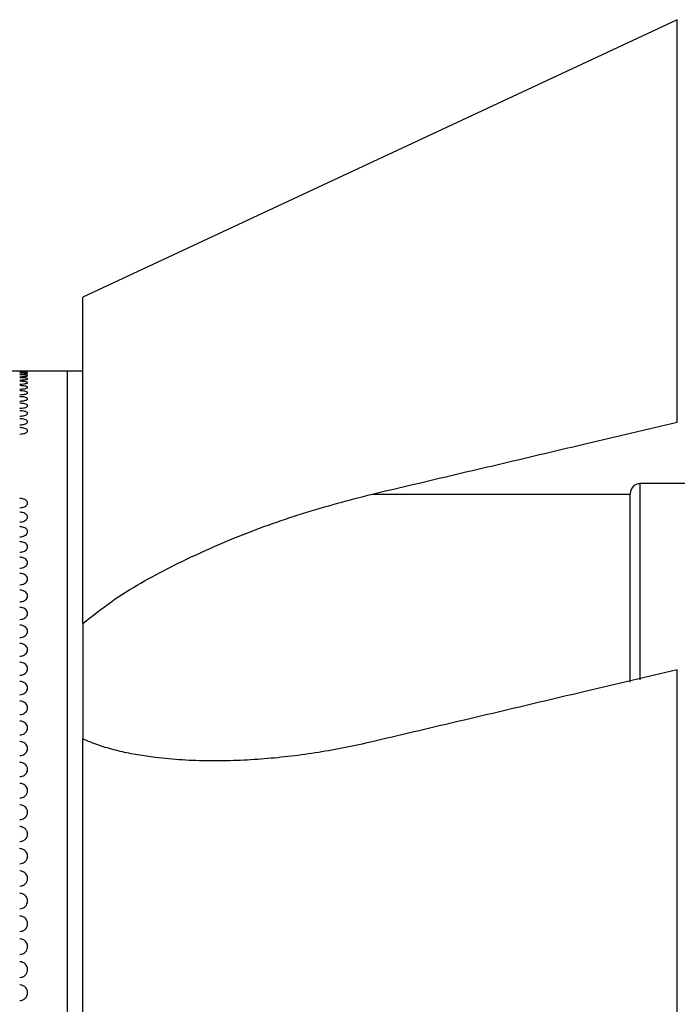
# Model space of a CAD drawing. Header units: inches. Extents: x 0.2 to 16.8, y 0.3 to 10.9.
# Tile 17 of 19: x 5.3 to 5.9, y 9.7 to 10.6. Entities that reach past the tile are written whole.
import ezdxf

# ---------------------------------------------------------------- set-up
doc = ezdxf.new("R2010")
doc.units = ezdxf.units.IN
doc.header["$MEASUREMENT"] = 0

msp = doc.modelspace()

# ---------------------------------------------------------------- linework, layer by layer
at = {"color": 7, "linetype": 'Continuous', "lineweight": 25}
for p, q in [((5.92552, 10.64481), (5.33275, 10.3684)), ((5.33275, 10.04316), (5.33275, 10.3684)), ((5.31705, 10.29471), (4.80523, 10.29471)), ((5.33275, 10.29471), (5.31705, 10.29471)), ((5.31705, 10.29471), (5.31705, 8.91676)), ((6.03141, 10.1825), (5.88849, 10.1825)), ((5.87865, 9.98465), (5.87865, 10.17266)), ((5.33275, 10.04316), (5.33275, 9.92807)), ((5.92552, 8.57647), (5.92552, 9.99695)), ((5.33275, 8.84597), (5.33275, 9.92807))]:
    msp.add_line(p, q, dxfattribs=at)
at = {"color": 8, "linetype": 'Continuous', "lineweight": 25}
for p, q in [((5.92552, 10.24377), (5.92552, 10.64481)), ((5.88849, 9.98703), (5.88849, 10.1825)), ((5.62129, 10.17205), (5.87865, 10.17205))]:
    msp.add_line(p, q, dxfattribs=at)
at = {"color": 7, "linetype": 'Continuous', "lineweight": 25}
for centre, radius, start, end in [((5.88849, 10.17266), 0.00984, 90, 180), ((5.2698, 9.67519), 0.00787, 344.18774, 0)]:
    msp.add_arc(centre, radius, start, end, dxfattribs=at)
for points, knots in [([(5.27768, 10.29462), (5.27768, 10.29462), (5.27768, 10.29462), (5.27768, 10.29462), (5.27768, 10.29462), (5.27767, 10.29462), (5.27762, 10.29464), (5.27725, 10.29466), (5.27603, 10.29468), (5.27401, 10.2947), (5.27181, 10.2947), (5.27036, 10.2947), (5.2698, 10.2947)], [0, 0, 0, 0, 0.00032, 0.000959, 0.003515, 0.01374, 0.054659, 0.219632, 0.434194, 0.648757, 0.863326, 1, 1, 1, 1]), ([(5.2698, 10.29445), (5.27069, 10.29445), (5.27246, 10.29446), (5.27481, 10.29449), (5.27661, 10.29454), (5.27751, 10.29459), (5.27768, 10.29461), (5.27768, 10.29462), (5.27768, 10.29462)], [0, 0, 0, 0, 0.214691, 0.429382, 0.644075, 0.858766, 0.99968, 1, 1, 1, 1]), ([(5.27768, 10.29386), (5.27768, 10.29386), (5.27768, 10.29386), (5.27768, 10.29386), (5.27768, 10.29386), (5.27767, 10.29387), (5.27762, 10.29392), (5.27725, 10.294), (5.27603, 10.29409), (5.27401, 10.29417), (5.27181, 10.2942), (5.27036, 10.2942), (5.2698, 10.29421)], [0, 0, 0, 0, 0.00032, 0.000959, 0.003515, 0.01374, 0.054659, 0.219632, 0.434194, 0.648757, 0.863326, 1, 1, 1, 1]), ([(5.2698, 10.29342), (5.27069, 10.29343), (5.27246, 10.29344), (5.27481, 10.29352), (5.27661, 10.29364), (5.27751, 10.29376), (5.27768, 10.29383), (5.27768, 10.29386), (5.27768, 10.29386)], [0, 0, 0, 0, 0.214691, 0.429382, 0.644075, 0.858766, 0.99968, 1, 1, 1, 1]), ([(5.27768, 10.29232), (5.27768, 10.29232), (5.27768, 10.29232), (5.27768, 10.29233), (5.27768, 10.29233), (5.27767, 10.29235), (5.27762, 10.29242), (5.27725, 10.29256), (5.27603, 10.29273), (5.27401, 10.29286), (5.27181, 10.29292), (5.27036, 10.29293), (5.2698, 10.29293)], [0, 0, 0, 0, 0.0003195, 0.0009586, 0.0035147, 0.0137396, 0.0546587, 0.2196315, 0.4341941, 0.6487573, 0.863326, 1, 1, 1, 1]), ([(5.2698, 10.29162), (5.27069, 10.29163), (5.27246, 10.29165), (5.27481, 10.29178), (5.27661, 10.29196), (5.27751, 10.29215), (5.27768, 10.29228), (5.27768, 10.29232), (5.27768, 10.29232)], [0, 0, 0, 0, 0.214691, 0.429382, 0.644075, 0.858766, 0.99968, 1, 1, 1, 1]), ([(5.27768, 10.29001), (5.27768, 10.29002), (5.27768, 10.29002), (5.27768, 10.29002), (5.27768, 10.29002), (5.27767, 10.29005), (5.27762, 10.29015), (5.27725, 10.29035), (5.27603, 10.29059), (5.27401, 10.29078), (5.27181, 10.29087), (5.27036, 10.29088), (5.2698, 10.29089)], [0, 0, 0, 0, 0.00032, 0.000959, 0.003515, 0.01374, 0.054659, 0.219632, 0.434194, 0.648757, 0.863326, 1, 1, 1, 1]), ([(5.2698, 10.28905), (5.27069, 10.28906), (5.27246, 10.28909), (5.27481, 10.28926), (5.27661, 10.28951), (5.27751, 10.28977), (5.27768, 10.28995), (5.27768, 10.29001), (5.27768, 10.29001)], [0, 0, 0, 0, 0.214691, 0.429382, 0.644075, 0.858766, 0.99968, 1, 1, 1, 1]), ([(5.27768, 10.28694), (5.27768, 10.28694), (5.27768, 10.28694), (5.27768, 10.28694), (5.27768, 10.28695), (5.27767, 10.28698), (5.27762, 10.28711), (5.27725, 10.28736), (5.27603, 10.28768), (5.27401, 10.28792), (5.27181, 10.28805), (5.27036, 10.28807), (5.2698, 10.28807)], [0, 0, 0, 0, 0.00032, 0.000959, 0.003515, 0.01374, 0.054659, 0.219632, 0.434194, 0.648757, 0.863326, 1, 1, 1, 1]), ([(5.2698, 10.28571), (5.27069, 10.28573), (5.27246, 10.28575), (5.27481, 10.28597), (5.27661, 10.28629), (5.27751, 10.28663), (5.27768, 10.28685), (5.27768, 10.28693), (5.27768, 10.28694)], [0, 0, 0, 0, 0.214691, 0.429382, 0.644075, 0.858766, 0.99968, 1, 1, 1, 1]), ([(5.27768, 10.28309), (5.27768, 10.28309), (5.27768, 10.28309), (5.27768, 10.28309), (5.27768, 10.2831), (5.27767, 10.28314), (5.27762, 10.2833), (5.27725, 10.28361), (5.27603, 10.284), (5.27401, 10.2843), (5.27181, 10.28446), (5.27036, 10.28448), (5.2698, 10.28448)], [0, 0, 0, 0, 0.00032, 0.000959, 0.003515, 0.01374, 0.054659, 0.219632, 0.434194, 0.648757, 0.863326, 1, 1, 1, 1]), ([(5.2698, 10.2816), (5.27069, 10.28162), (5.27246, 10.28165), (5.27481, 10.28192), (5.27661, 10.2823), (5.27751, 10.28271), (5.27768, 10.28298), (5.27768, 10.28309), (5.27768, 10.28309)], [0, 0, 0, 0, 0.214691, 0.429382, 0.644075, 0.858766, 0.99968, 1, 1, 1, 1]), ([(5.27768, 10.27848), (5.27768, 10.27848), (5.27768, 10.27848), (5.27768, 10.27848), (5.27768, 10.27849), (5.27767, 10.27854), (5.27762, 10.27873), (5.27725, 10.2791), (5.27603, 10.27955), (5.27401, 10.27992), (5.27181, 10.28011), (5.27036, 10.28013), (5.2698, 10.28013)], [0, 0, 0, 0, 0.00032, 0.000959, 0.003515, 0.01374, 0.054659, 0.219632, 0.434194, 0.648757, 0.863326, 1, 1, 1, 1]), ([(5.2698, 10.27673), (5.27069, 10.27675), (5.27246, 10.27679), (5.27481, 10.2771), (5.27661, 10.27755), (5.27751, 10.27803), (5.27768, 10.27835), (5.27768, 10.27848), (5.27768, 10.27848)], [0, 0, 0, 0, 0.214691, 0.429382, 0.644075, 0.858766, 0.99968, 1, 1, 1, 1]), ([(5.27768, 10.27311), (5.27768, 10.27311), (5.27768, 10.27311), (5.27768, 10.27311), (5.27768, 10.27313), (5.27767, 10.27318), (5.27762, 10.2734), (5.27725, 10.27382), (5.27603, 10.27435), (5.27401, 10.27477), (5.27181, 10.27499), (5.27036, 10.27501), (5.2698, 10.27502)], [0, 0, 0, 0, 0.00032, 0.000959, 0.003515, 0.01374, 0.054659, 0.219632, 0.434194, 0.648757, 0.863326, 1, 1, 1, 1]), ([(5.2698, 10.27111), (5.27069, 10.27113), (5.27246, 10.27118), (5.27481, 10.27153), (5.27661, 10.27204), (5.27751, 10.2726), (5.27768, 10.27297), (5.27768, 10.27311), (5.27768, 10.27311)], [0, 0, 0, 0, 0.214691, 0.429382, 0.644075, 0.858766, 0.99968, 1, 1, 1, 1]), ([(5.27768, 10.26699), (5.27768, 10.26699), (5.27768, 10.26699), (5.27768, 10.267), (5.27768, 10.26701), (5.27767, 10.26707), (5.27762, 10.26732), (5.27725, 10.2678), (5.27603, 10.26839), (5.27401, 10.26887), (5.27181, 10.26912), (5.27036, 10.26915), (5.2698, 10.26916)], [0, 0, 0, 0, 0.00032, 0.000959, 0.003515, 0.01374, 0.054659, 0.219632, 0.434194, 0.648757, 0.863326, 1, 1, 1, 1]), ([(5.2698, 10.26474), (5.27069, 10.26476), (5.27246, 10.26481), (5.27481, 10.26521), (5.27661, 10.26578), (5.27751, 10.26641), (5.27768, 10.26683), (5.27768, 10.26699), (5.27768, 10.26699)], [0, 0, 0, 0, 0.214691, 0.429382, 0.644075, 0.858766, 0.99968, 1, 1, 1, 1]), ([(5.27768, 10.26013), (5.27768, 10.26013), (5.27768, 10.26013), (5.27768, 10.26013), (5.27768, 10.26015), (5.27767, 10.26022), (5.27762, 10.26049), (5.27725, 10.26102), (5.27603, 10.26169), (5.27401, 10.26223), (5.27181, 10.26251), (5.27036, 10.26254), (5.2698, 10.26255)], [0, 0, 0, 0, 0.00032, 0.000959, 0.003515, 0.01374, 0.054659, 0.219632, 0.434194, 0.648757, 0.863326, 1, 1, 1, 1]), ([(5.2698, 10.25762), (5.27069, 10.25765), (5.27246, 10.2577), (5.27481, 10.25814), (5.27661, 10.25878), (5.27751, 10.25948), (5.27768, 10.25994), (5.27768, 10.26013), (5.27768, 10.26013)], [0, 0, 0, 0, 0.214691, 0.429382, 0.644075, 0.858766, 0.99968, 1, 1, 1, 1]), ([(5.27768, 10.25252), (5.27768, 10.25252), (5.27768, 10.25253), (5.27768, 10.25253), (5.27768, 10.25255), (5.27767, 10.25263), (5.27762, 10.25293), (5.27725, 10.25351), (5.27603, 10.25425), (5.27401, 10.25484), (5.27181, 10.25515), (5.27036, 10.25518), (5.2698, 10.25519)], [0, 0, 0, 0, 0.00032, 0.000959, 0.003515, 0.01374, 0.054659, 0.219632, 0.434194, 0.648757, 0.863326, 1, 1, 1, 1]), ([(5.2698, 10.24977), (5.27069, 10.2498), (5.27246, 10.24986), (5.27481, 10.25034), (5.27661, 10.25105), (5.27751, 10.25182), (5.27768, 10.25232), (5.27768, 10.25252), (5.27768, 10.25252)], [0, 0, 0, 0, 0.214691, 0.429382, 0.644075, 0.858766, 0.99968, 1, 1, 1, 1]), ([(5.27768, 10.24419), (5.27768, 10.24419), (5.27768, 10.2442), (5.27768, 10.2442), (5.27768, 10.24422), (5.27767, 10.2443), (5.27762, 10.24464), (5.27725, 10.24528), (5.27603, 10.24608), (5.27401, 10.24673), (5.27181, 10.24706), (5.27036, 10.2471), (5.2698, 10.24711)], [0, 0, 0, 0, 0.00032, 0.000959, 0.003515, 0.01374, 0.054659, 0.219632, 0.434194, 0.648757, 0.863326, 1, 1, 1, 1]), ([(5.2698, 10.24119), (5.27069, 10.24123), (5.27246, 10.24129), (5.27481, 10.24182), (5.27661, 10.24258), (5.27751, 10.24342), (5.27768, 10.24398), (5.27768, 10.24419), (5.27768, 10.24419)], [0, 0, 0, 0, 0.214691, 0.429382, 0.644075, 0.858766, 0.99968, 1, 1, 1, 1]), ([(5.62129, 10.17205), (5.69248, 10.18885), (5.79387, 10.21278), (5.8953, 10.23666), (5.92552, 10.24377)], [0, 0, 0, 0, 0.702094, 1, 1, 1, 1]), ([(5.27768, 10.23514), (5.27768, 10.23514), (5.27768, 10.23515), (5.27768, 10.23515), (5.27768, 10.23517), (5.27767, 10.23526), (5.27762, 10.23562), (5.27725, 10.23631), (5.27603, 10.23719), (5.27401, 10.23789), (5.27181, 10.23825), (5.27036, 10.23829), (5.2698, 10.23831)], [0, 0, 0, 0, 0.00032, 0.000959, 0.003515, 0.01374, 0.054659, 0.219632, 0.434194, 0.648757, 0.863326, 1, 1, 1, 1]), ([(5.2698, 10.2319), (5.27069, 10.23194), (5.27246, 10.23201), (5.27481, 10.23257), (5.27661, 10.2334), (5.27751, 10.23431), (5.27768, 10.23491), (5.27768, 10.23514), (5.27768, 10.23514)], [0, 0, 0, 0, 0.214691, 0.429382, 0.644075, 0.858766, 0.99968, 1, 1, 1, 1]), ([(5.27768, 10.16313), (5.27768, 10.16313), (5.27768, 10.16313), (5.27768, 10.16314), (5.27768, 10.16317), (5.27767, 10.1633), (5.27762, 10.16382), (5.27725, 10.16482), (5.27603, 10.16609), (5.27401, 10.16711), (5.27181, 10.16764), (5.27036, 10.1677), (5.2698, 10.16772)], [0, 0, 0, 0, 0.00032, 0.000959, 0.003515, 0.01374, 0.054659, 0.219632, 0.434194, 0.648757, 0.863326, 1, 1, 1, 1]), ([(5.33275, 10.04316), (5.34226, 10.05066), (5.36983, 10.07241), (5.42095, 10.10075), (5.48484, 10.12958), (5.55214, 10.15403), (5.59817, 10.16603), (5.62129, 10.17205)], [0, 0, 0, 0, 0.11063, 0.320779, 0.53542, 0.766584, 1, 1, 1, 1]), ([(5.2698, 10.15846), (5.27069, 10.15851), (5.27246, 10.15862), (5.27481, 10.15943), (5.27661, 10.16061), (5.27751, 10.16192), (5.27768, 10.16279), (5.27768, 10.16313), (5.27768, 10.16313)], [0, 0, 0, 0, 0.214691, 0.429382, 0.644075, 0.858766, 0.99968, 1, 1, 1, 1]), ([(5.27768, 10.14918), (5.27768, 10.14918), (5.27768, 10.14919), (5.27768, 10.14919), (5.27768, 10.14923), (5.27767, 10.14936), (5.27762, 10.14991), (5.27725, 10.15095), (5.27603, 10.15228), (5.27401, 10.15335), (5.27181, 10.15391), (5.27036, 10.15396), (5.2698, 10.15399)], [0, 0, 0, 0, 0.00032, 0.000959, 0.003515, 0.01374, 0.054659, 0.219632, 0.434194, 0.648757, 0.863326, 1, 1, 1, 1]), ([(5.2698, 10.14431), (5.27069, 10.14436), (5.27246, 10.14447), (5.27481, 10.14532), (5.27661, 10.14656), (5.27751, 10.14792), (5.27768, 10.14882), (5.27768, 10.14918), (5.27768, 10.14918)], [0, 0, 0, 0, 0.214691, 0.429382, 0.644075, 0.858766, 0.99968, 1, 1, 1, 1]), ([(5.27768, 10.13462), (5.27768, 10.13462), (5.27768, 10.13463), (5.27768, 10.13463), (5.27768, 10.13467), (5.27767, 10.13481), (5.27762, 10.13538), (5.27725, 10.13647), (5.27603, 10.13785), (5.27401, 10.13897), (5.27181, 10.13955), (5.27036, 10.13961), (5.2698, 10.13963)], [0, 0, 0, 0, 0.0003195, 0.0009586, 0.0035147, 0.0137396, 0.0546587, 0.2196315, 0.4341941, 0.6487573, 0.863326, 1, 1, 1, 1]), ([(5.2698, 10.12954), (5.27069, 10.1296), (5.27246, 10.12971), (5.27481, 10.13059), (5.27661, 10.13188), (5.27751, 10.13331), (5.27768, 10.13425), (5.27768, 10.13462), (5.27768, 10.13462)], [0, 0, 0, 0, 0.214691, 0.429382, 0.644075, 0.858766, 0.99968, 1, 1, 1, 1]), ([(5.27768, 10.11946), (5.27768, 10.11946), (5.27768, 10.11947), (5.27768, 10.11948), (5.27768, 10.11951), (5.27767, 10.11966), (5.27762, 10.12025), (5.27725, 10.12138), (5.27603, 10.12282), (5.27401, 10.12399), (5.27181, 10.12459), (5.27036, 10.12465), (5.2698, 10.12468)], [0, 0, 0, 0, 0.0003195, 0.0009586, 0.0035147, 0.0137396, 0.0546587, 0.2196315, 0.4341941, 0.6487573, 0.863326, 1, 1, 1, 1]), ([(5.2698, 10.11418), (5.27069, 10.11424), (5.27246, 10.11436), (5.27481, 10.11527), (5.27661, 10.11662), (5.27751, 10.1181), (5.27768, 10.11908), (5.27768, 10.11946), (5.27768, 10.11946)], [0, 0, 0, 0, 0.214691, 0.429382, 0.644075, 0.858766, 0.99968, 1, 1, 1, 1]), ([(5.27768, 10.10372), (5.27768, 10.10372), (5.27768, 10.10373), (5.27768, 10.10374), (5.27768, 10.10377), (5.27767, 10.10393), (5.27762, 10.10454), (5.27725, 10.10571), (5.27603, 10.10721), (5.27401, 10.10841), (5.27181, 10.10904), (5.27036, 10.10911), (5.2698, 10.10913)], [0, 0, 0, 0, 0.00032, 0.000959, 0.003515, 0.01374, 0.054659, 0.219632, 0.434194, 0.648757, 0.863326, 1, 1, 1, 1]), ([(5.2698, 10.09825), (5.27069, 10.09831), (5.27246, 10.09843), (5.27481, 10.09938), (5.27661, 10.10077), (5.27751, 10.10231), (5.27768, 10.10332), (5.27768, 10.10372), (5.27768, 10.10372)], [0, 0, 0, 0, 0.214691, 0.429382, 0.644075, 0.858766, 0.99968, 1, 1, 1, 1]), ([(5.27768, 10.08742), (5.27768, 10.08742), (5.27768, 10.08742), (5.27768, 10.08743), (5.27768, 10.08747), (5.27767, 10.08763), (5.27762, 10.08826), (5.27725, 10.08948), (5.27603, 10.09102), (5.27401, 10.09227), (5.27181, 10.09292), (5.27036, 10.09299), (5.2698, 10.09301)], [0, 0, 0, 0, 0.00032, 0.000959, 0.003515, 0.01374, 0.054659, 0.219632, 0.434194, 0.648757, 0.863326, 1, 1, 1, 1]), ([(5.2698, 10.08175), (5.27069, 10.08182), (5.27246, 10.08194), (5.27481, 10.08292), (5.27661, 10.08436), (5.27751, 10.08595), (5.27768, 10.087), (5.27768, 10.08742), (5.27768, 10.08742)], [0, 0, 0, 0, 0.214691, 0.429382, 0.644075, 0.858766, 0.99968, 1, 1, 1, 1]), ([(5.27768, 10.07057), (5.27768, 10.07057), (5.27768, 10.07057), (5.27768, 10.07058), (5.27768, 10.07062), (5.27767, 10.07078), (5.27762, 10.07144), (5.27725, 10.07269), (5.27603, 10.07429), (5.27401, 10.07558), (5.27181, 10.07625), (5.27036, 10.07632), (5.2698, 10.07635)], [0, 0, 0, 0, 0.00032, 0.000959, 0.003515, 0.01374, 0.054659, 0.219632, 0.434194, 0.648757, 0.863326, 1, 1, 1, 1]), ([(5.2698, 10.06472), (5.27069, 10.06479), (5.27246, 10.06492), (5.27481, 10.06593), (5.27661, 10.06741), (5.27751, 10.06905), (5.27768, 10.07014), (5.27768, 10.07056), (5.27768, 10.07057)], [0, 0, 0, 0, 0.214691, 0.429382, 0.644075, 0.858766, 0.99968, 1, 1, 1, 1]), ([(5.27768, 10.05319), (5.27768, 10.05319), (5.27768, 10.05319), (5.27768, 10.0532), (5.27768, 10.05324), (5.27767, 10.05341), (5.27762, 10.05409), (5.27725, 10.05538), (5.27603, 10.05702), (5.27401, 10.05836), (5.27181, 10.05905), (5.27036, 10.05912), (5.2698, 10.05915)], [0, 0, 0, 0, 0.00032, 0.000959, 0.003515, 0.01374, 0.054659, 0.219632, 0.434194, 0.648757, 0.863326, 1, 1, 1, 1]), ([(5.2698, 10.04717), (5.27069, 10.04724), (5.27246, 10.04737), (5.27481, 10.04841), (5.27661, 10.04994), (5.27751, 10.05163), (5.27768, 10.05275), (5.27768, 10.05319), (5.27768, 10.05319)], [0, 0, 0, 0, 0.214691, 0.429382, 0.644075, 0.858766, 0.99968, 1, 1, 1, 1]), ([(5.27768, 10.0353), (5.27768, 10.0353), (5.27768, 10.03531), (5.27768, 10.03532), (5.27768, 10.03536), (5.27767, 10.03553), (5.27762, 10.03623), (5.27725, 10.03756), (5.27603, 10.03925), (5.27401, 10.04062), (5.27181, 10.04133), (5.27036, 10.0414), (5.2698, 10.04143)], [0, 0, 0, 0, 0.00032, 0.000959, 0.003515, 0.01374, 0.054659, 0.219632, 0.434194, 0.648757, 0.863326, 1, 1, 1, 1]), ([(5.2698, 10.02912), (5.27069, 10.02919), (5.27246, 10.02932), (5.27481, 10.03039), (5.27661, 10.03197), (5.27751, 10.0337), (5.27768, 10.03485), (5.27768, 10.0353), (5.27768, 10.0353)], [0, 0, 0, 0, 0.214691, 0.429382, 0.6440747, 0.8587662, 0.9996803, 1, 1, 1, 1]), ([(5.27768, 10.01693), (5.27768, 10.01693), (5.27768, 10.01694), (5.27768, 10.01695), (5.27768, 10.01699), (5.27767, 10.01717), (5.27762, 10.01788), (5.27725, 10.01925), (5.27603, 10.02098), (5.27401, 10.02239), (5.27181, 10.02312), (5.27036, 10.02319), (5.2698, 10.02322)], [0, 0, 0, 0, 0.00032, 0.000959, 0.003515, 0.01374, 0.054659, 0.219632, 0.434194, 0.648757, 0.863326, 1, 1, 1, 1]), ([(5.2698, 10.01059), (5.27069, 10.01066), (5.27246, 10.0108), (5.27481, 10.0119), (5.27661, 10.01351), (5.27751, 10.01529), (5.27768, 10.01647), (5.27768, 10.01693), (5.27768, 10.01693)], [0, 0, 0, 0, 0.214691, 0.429382, 0.6440747, 0.8587662, 0.9996803, 1, 1, 1, 1]), ([(5.27768, 9.99809), (5.27768, 9.9981), (5.27768, 9.9981), (5.27768, 9.99811), (5.27768, 9.99816), (5.27767, 9.99834), (5.27762, 9.99907), (5.27725, 10.00047), (5.27603, 10.00224), (5.27401, 10.00369), (5.27181, 10.00444), (5.27036, 10.00451), (5.2698, 10.00454)], [0, 0, 0, 0, 0.00032, 0.000959, 0.003515, 0.01374, 0.054659, 0.219632, 0.434194, 0.648757, 0.863326, 1, 1, 1, 1]), ([(5.2698, 9.9916), (5.27069, 9.99167), (5.27246, 9.99181), (5.27481, 9.99294), (5.27661, 9.99459), (5.27751, 9.99641), (5.27768, 9.99762), (5.27768, 9.99809), (5.27768, 9.99809)], [0, 0, 0, 0, 0.214691, 0.429382, 0.644075, 0.858766, 0.99968, 1, 1, 1, 1]), ([(5.92552, 9.99695), (5.8953, 9.98984), (5.79387, 9.96596), (5.69248, 9.94204), (5.62129, 9.92524)], [0, 0, 0, 0, 0.297906, 1, 1, 1, 1]), ([(5.27768, 9.97881), (5.27768, 9.97881), (5.27768, 9.97882), (5.27768, 9.97883), (5.27768, 9.97888), (5.27767, 9.97906), (5.27762, 9.97981), (5.27725, 9.98124), (5.27603, 9.98306), (5.27401, 9.98453), (5.27181, 9.9853), (5.27036, 9.98538), (5.2698, 9.98541)], [0, 0, 0, 0, 0.00032, 0.000959, 0.003515, 0.01374, 0.054659, 0.219632, 0.434194, 0.648757, 0.863326, 1, 1, 1, 1]), ([(5.2698, 9.97217), (5.27069, 9.97224), (5.27246, 9.97239), (5.27481, 9.97354), (5.27661, 9.97523), (5.27751, 9.97709), (5.27768, 9.97832), (5.27768, 9.97881), (5.27768, 9.97881)], [0, 0, 0, 0, 0.214691, 0.429382, 0.644075, 0.858766, 0.99968, 1, 1, 1, 1]), ([(5.27768, 9.95911), (5.27768, 9.95911), (5.27768, 9.95911), (5.27768, 9.95913), (5.27768, 9.95917), (5.27767, 9.95936), (5.27762, 9.96012), (5.27725, 9.96159), (5.27603, 9.96344), (5.27401, 9.96495), (5.27181, 9.96574), (5.27036, 9.96581), (5.2698, 9.96584)], [0, 0, 0, 0, 0.0003195, 0.0009586, 0.0035147, 0.0137396, 0.0546587, 0.2196315, 0.4341941, 0.6487573, 0.863326, 1, 1, 1, 1]), ([(5.2698, 9.95233), (5.27069, 9.9524), (5.27246, 9.95255), (5.27481, 9.95372), (5.27661, 9.95545), (5.27751, 9.95735), (5.27768, 9.95861), (5.27768, 9.95911), (5.27768, 9.95911)], [0, 0, 0, 0, 0.214691, 0.429382, 0.644075, 0.858766, 0.99968, 1, 1, 1, 1]), ([(5.27768, 9.939), (5.27768, 9.939), (5.27768, 9.93901), (5.27768, 9.93902), (5.27768, 9.93907), (5.27767, 9.93926), (5.27762, 9.94004), (5.27725, 9.94153), (5.27603, 9.94342), (5.27401, 9.94496), (5.27181, 9.94576), (5.27036, 9.94584), (5.2698, 9.94587)], [0, 0, 0, 0, 0.00032, 0.000959, 0.003515, 0.01374, 0.054659, 0.219632, 0.434194, 0.648757, 0.863326, 1, 1, 1, 1]), ([(5.2698, 9.93209), (5.27069, 9.93217), (5.27246, 9.93232), (5.27481, 9.93352), (5.27661, 9.93527), (5.27751, 9.93721), (5.27768, 9.9385), (5.27768, 9.939), (5.27768, 9.939)], [0, 0, 0, 0, 0.214691, 0.429382, 0.644075, 0.858766, 0.99968, 1, 1, 1, 1]), ([(5.27768, 9.91852), (5.27768, 9.91852), (5.27768, 9.91853), (5.27768, 9.91854), (5.27768, 9.91859), (5.27767, 9.91878), (5.27762, 9.91957), (5.27725, 9.92109), (5.27603, 9.92302), (5.27401, 9.92459), (5.27181, 9.9254), (5.27036, 9.92549), (5.2698, 9.92552)], [0, 0, 0, 0, 0.00032, 0.000959, 0.003515, 0.01374, 0.054659, 0.219632, 0.434194, 0.648757, 0.863326, 1, 1, 1, 1]), ([(5.62129, 9.92524), (5.61237, 9.92323), (5.5945, 9.91922), (5.56761, 9.91449), (5.54066, 9.91072), (5.51355, 9.90799), (5.48633, 9.90637), (5.45903, 9.90595), (5.43186, 9.90685), (5.40795, 9.909), (5.38735, 9.91203), (5.36995, 9.91553), (5.3529, 9.92015), (5.34057, 9.92457), (5.33402, 9.9275), (5.33275, 9.92807)], [0, 0, 0, 0, 0.090175, 0.180477, 0.271162, 0.361977, 0.454449, 0.547086, 0.640314, 0.733798, 0.796035, 0.858416, 0.92141, 0.984732, 1, 1, 1, 1]), ([(5.2698, 9.91149), (5.27069, 9.91156), (5.27246, 9.91172), (5.27481, 9.91294), (5.27661, 9.91472), (5.27751, 9.9167), (5.27768, 9.918), (5.27768, 9.91852), (5.27768, 9.91852)], [0, 0, 0, 0, 0.214691, 0.429382, 0.644075, 0.858766, 0.99968, 1, 1, 1, 1]), ([(5.27768, 9.89769), (5.27768, 9.89769), (5.27768, 9.89769), (5.27768, 9.8977), (5.27768, 9.89775), (5.27767, 9.89795), (5.27762, 9.89876), (5.27725, 9.9003), (5.27603, 9.90226), (5.27401, 9.90385), (5.27181, 9.90468), (5.27036, 9.90477), (5.2698, 9.9048)], [0, 0, 0, 0, 0.0003195, 0.0009586, 0.0035147, 0.0137396, 0.0546587, 0.2196315, 0.4341941, 0.6487573, 0.863326, 1, 1, 1, 1]), ([(5.2698, 9.89053), (5.27069, 9.89061), (5.27246, 9.89077), (5.27481, 9.89201), (5.27661, 9.89382), (5.27751, 9.89583), (5.27768, 9.89716), (5.27768, 9.89768), (5.27768, 9.89769)], [0, 0, 0, 0, 0.214691, 0.429382, 0.644075, 0.858766, 0.99968, 1, 1, 1, 1]), ([(5.27768, 9.87652), (5.27768, 9.87652), (5.27768, 9.87652), (5.27768, 9.87654), (5.27768, 9.87659), (5.27767, 9.87679), (5.27762, 9.8776), (5.27725, 9.87917), (5.27603, 9.88116), (5.27401, 9.88278), (5.27181, 9.88362), (5.27036, 9.88371), (5.2698, 9.88374)], [0, 0, 0, 0, 0.00032, 0.000959, 0.003515, 0.01374, 0.054659, 0.219632, 0.434194, 0.648757, 0.863326, 1, 1, 1, 1]), ([(5.2698, 9.86926), (5.27069, 9.86934), (5.27246, 9.8695), (5.27481, 9.87076), (5.27661, 9.8726), (5.27751, 9.87464), (5.27768, 9.87598), (5.27768, 9.87652), (5.27768, 9.87652)], [0, 0, 0, 0, 0.214691, 0.429382, 0.644075, 0.858766, 0.99968, 1, 1, 1, 1]), ([(5.27768, 9.85504), (5.27768, 9.85505), (5.27768, 9.85505), (5.27768, 9.85506), (5.27768, 9.85511), (5.27767, 9.85532), (5.27762, 9.85615), (5.27725, 9.85774), (5.27603, 9.85975), (5.27401, 9.8614), (5.27181, 9.86225), (5.27036, 9.86233), (5.2698, 9.86237)], [0, 0, 0, 0, 0.00032, 0.000959, 0.003515, 0.01374, 0.054659, 0.219632, 0.434194, 0.648757, 0.863326, 1, 1, 1, 1]), ([(5.2698, 9.84769), (5.27069, 9.84777), (5.27246, 9.84793), (5.27481, 9.8492), (5.27661, 9.85107), (5.27751, 9.85314), (5.27768, 9.8545), (5.27768, 9.85504), (5.27768, 9.85504)], [0, 0, 0, 0, 0.214691, 0.429382, 0.644075, 0.858766, 0.99968, 1, 1, 1, 1]), ([(5.27768, 9.83329), (5.27768, 9.83329), (5.27768, 9.83329), (5.27768, 9.83331), (5.27768, 9.83336), (5.27767, 9.83357), (5.27764, 9.83408), (5.27752, 9.83487), (5.27721, 9.83589), (5.2767, 9.83694), (5.27595, 9.83798), (5.27502, 9.83889), (5.27396, 9.83963), (5.27276, 9.8402), (5.27165, 9.84052), (5.27065, 9.84068), (5.27008, 9.8407), (5.2698, 9.8407)], [0, 0, 0, 0, 0.000319, 0.000956, 0.003505, 0.013701, 0.054504, 0.136237, 0.219355, 0.32518, 0.434073, 0.539899, 0.648793, 0.75462, 0.863517, 0.931366, 1, 1, 1, 1]), ([(5.2698, 9.82584), (5.27024, 9.82586), (5.27112, 9.8259), (5.27241, 9.82623), (5.27363, 9.82674), (5.27473, 9.82744), (5.27571, 9.82831), (5.2765, 9.82931), (5.27712, 9.83044), (5.27747, 9.8315), (5.27764, 9.83246), (5.27768, 9.83301), (5.27768, 9.83329), (5.27768, 9.83329)], [0, 0, 0, 0, 0.105842, 0.214753, 0.320594, 0.429506, 0.535348, 0.64426, 0.750102, 0.859013, 0.928918, 0.999681, 1, 1, 1, 1]), ([(5.27768, 9.81127), (5.27768, 9.81127), (5.27768, 9.81128), (5.27768, 9.81129), (5.27768, 9.81134), (5.27767, 9.81156), (5.27762, 9.8124), (5.27725, 9.81403), (5.27603, 9.8161), (5.27401, 9.81778), (5.27181, 9.81865), (5.27036, 9.81874), (5.2698, 9.81878)], [0, 0, 0, 0, 0.00032, 0.000959, 0.003515, 0.01374, 0.054659, 0.219632, 0.434194, 0.648757, 0.863326, 1, 1, 1, 1]), ([(5.2698, 9.80374), (5.27069, 9.80383), (5.27246, 9.80399), (5.27481, 9.80529), (5.27661, 9.80721), (5.27751, 9.80932), (5.27768, 9.81072), (5.27768, 9.81127), (5.27768, 9.81127)], [0, 0, 0, 0, 0.214691, 0.429382, 0.644075, 0.858766, 0.99968, 1, 1, 1, 1]), ([(5.27768, 9.78903), (5.27768, 9.78903), (5.27768, 9.78903), (5.27768, 9.78905), (5.27768, 9.7891), (5.27767, 9.78931), (5.27762, 9.79017), (5.27725, 9.79181), (5.27603, 9.7939), (5.27401, 9.7956), (5.27181, 9.79648), (5.27036, 9.79657), (5.2698, 9.7966)], [0, 0, 0, 0, 0.00032, 0.000959, 0.003515, 0.01374, 0.054659, 0.219632, 0.434194, 0.648757, 0.863326, 1, 1, 1, 1]), ([(5.2698, 9.78142), (5.27069, 9.78151), (5.27246, 9.78168), (5.27481, 9.78299), (5.27661, 9.78492), (5.27751, 9.78705), (5.27768, 9.78847), (5.27768, 9.78902), (5.27768, 9.78903)], [0, 0, 0, 0, 0.214691, 0.429382, 0.644075, 0.858766, 0.99968, 1, 1, 1, 1]), ([(5.27768, 9.76657), (5.27768, 9.76657), (5.27768, 9.76658), (5.27768, 9.76659), (5.27768, 9.76664), (5.27767, 9.76686), (5.27762, 9.76772), (5.27725, 9.76938), (5.27603, 9.77149), (5.27401, 9.7732), (5.27181, 9.77409), (5.27036, 9.77418), (5.2698, 9.77422)], [0, 0, 0, 0, 0.00032, 0.000959, 0.003515, 0.01374, 0.054659, 0.219632, 0.434194, 0.648757, 0.863326, 1, 1, 1, 1]), ([(5.2698, 9.7589), (5.27069, 9.75899), (5.27246, 9.75916), (5.27481, 9.76048), (5.27661, 9.76243), (5.27751, 9.76458), (5.27768, 9.76601), (5.27768, 9.76657), (5.27768, 9.76657)], [0, 0, 0, 0, 0.214691, 0.429382, 0.644075, 0.858766, 0.99968, 1, 1, 1, 1]), ([(5.27768, 9.74393), (5.27768, 9.74394), (5.27768, 9.74394), (5.27768, 9.74395), (5.27768, 9.74401), (5.27767, 9.74422), (5.27762, 9.74509), (5.27725, 9.74676), (5.27603, 9.74889), (5.27401, 9.75061), (5.27181, 9.75151), (5.27036, 9.7516), (5.2698, 9.75164)], [0, 0, 0, 0, 0.00032, 0.000959, 0.003515, 0.01374, 0.054659, 0.219632, 0.434194, 0.648757, 0.863326, 1, 1, 1, 1]), ([(5.2698, 9.73621), (5.27069, 9.7363), (5.27246, 9.73647), (5.27481, 9.7378), (5.27661, 9.73976), (5.27751, 9.74193), (5.27768, 9.74337), (5.27768, 9.74393), (5.27768, 9.74393)], [0, 0, 0, 0, 0.214691, 0.429382, 0.644075, 0.858766, 0.99968, 1, 1, 1, 1]), ([(5.27768, 9.72114), (5.27768, 9.72114), (5.27768, 9.72115), (5.27768, 9.72116), (5.27768, 9.72121), (5.27767, 9.72143), (5.27762, 9.72231), (5.27725, 9.72399), (5.27603, 9.72613), (5.27401, 9.72786), (5.27181, 9.72877), (5.27036, 9.72886), (5.2698, 9.7289)], [0, 0, 0, 0, 0.00032, 0.000959, 0.003515, 0.01374, 0.054659, 0.219632, 0.434194, 0.648757, 0.863326, 1, 1, 1, 1]), ([(5.2698, 9.71337), (5.27069, 9.71346), (5.27246, 9.71363), (5.27481, 9.71497), (5.27661, 9.71694), (5.27751, 9.71912), (5.27768, 9.72057), (5.27768, 9.72114), (5.27768, 9.72114)], [0, 0, 0, 0, 0.214691, 0.429382, 0.644075, 0.858766, 0.99968, 1, 1, 1, 1]), ([(5.27768, 9.69822), (5.27768, 9.69822), (5.27768, 9.69822), (5.27768, 9.69824), (5.27768, 9.69829), (5.27767, 9.69851), (5.27762, 9.69939), (5.27725, 9.70108), (5.27603, 9.70323), (5.27401, 9.70498), (5.27181, 9.70589), (5.27036, 9.70598), (5.2698, 9.70601)], [0, 0, 0, 0, 0.00032, 0.000959, 0.003515, 0.01374, 0.054659, 0.219632, 0.434194, 0.648757, 0.863326, 1, 1, 1, 1]), ([(5.2698, 9.69041), (5.27069, 9.69049), (5.27246, 9.69067), (5.27481, 9.69201), (5.27661, 9.694), (5.27751, 9.69619), (5.27768, 9.69764), (5.27768, 9.69822), (5.27768, 9.69822)], [0, 0, 0, 0, 0.214691, 0.429382, 0.644075, 0.858766, 0.99968, 1, 1, 1, 1]), ([(5.27768, 9.67519), (5.27768, 9.67519), (5.27768, 9.67519), (5.27768, 9.67521), (5.27768, 9.67526), (5.27767, 9.67548), (5.27762, 9.67636), (5.27725, 9.67806), (5.27603, 9.68022), (5.27401, 9.68198), (5.27181, 9.68289), (5.27036, 9.68298), (5.2698, 9.68302)], [0, 0, 0, 0, 0.00032, 0.000959, 0.003515, 0.01374, 0.054659, 0.219632, 0.434194, 0.648757, 0.863326, 1, 1, 1, 1]), ([(5.2698, 9.66735), (5.27069, 9.66744), (5.27246, 9.66761), (5.27481, 9.66896), (5.27661, 9.67095), (5.27751, 9.67315), (5.27768, 9.67461), (5.27768, 9.67519), (5.27768, 9.67519)], [0, 0, 0, 0, 0.214691, 0.429382, 0.644075, 0.858766, 0.99968, 1, 1, 1, 1])]:
    msp.add_open_spline(points, degree=3, knots=knots, dxfattribs=at)

doc.saveas('drawing.dxf')
